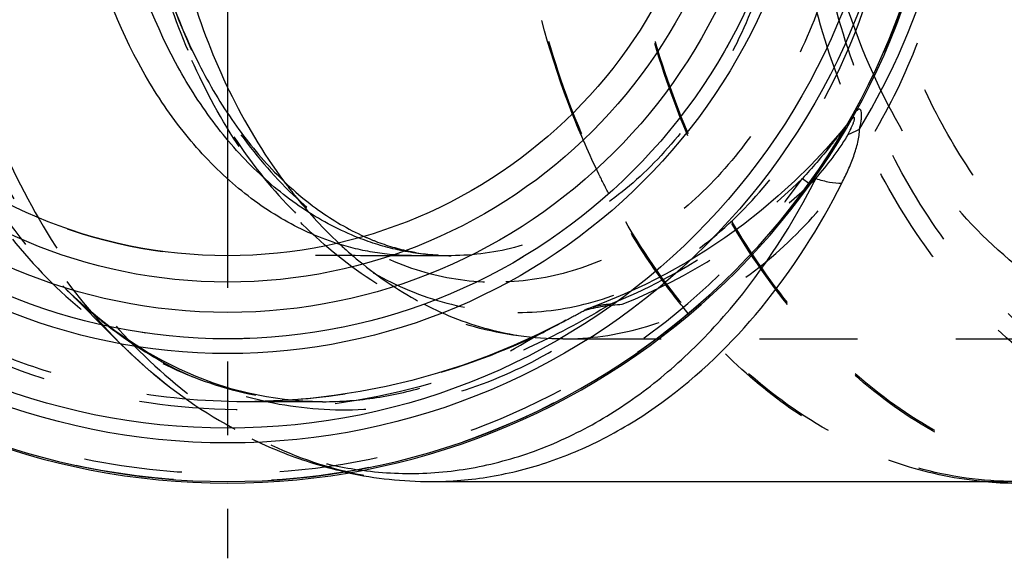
# Model space of a CAD drawing. Header units: millimetres. Extents: x 425 to 576, y 440 to 560.
# Tile 2 of 245: x 460 to 525, y 440 to 475. Entities that reach past the tile are written whole.
import ezdxf

# ---------------------------------------------------------------- set-up
doc = ezdxf.new("R2010")
doc.units = ezdxf.units.MM
doc.header["$LTSCALE"] = 65.185185
doc.linetypes.add('CENTER', pattern=[0.6, 0.375, -0.075, 0.075, -0.075])
doc.linetypes.add('HIDDEN', pattern=[0.2, 0.1, -0.1])
doc.layers.get('0').update_dxf_attribs({"linetype": 'CONTINUOUS'})
for name, color, linetype in [('ACHSEN_S', 7, 'CONTINUOUS'), ('KOERPER', 7, 'CONTINUOUS'), ('KONST.EL_MIT_GEO', 7, 'CONTINUOUS')]:
    doc.layers.add(name, color=color, linetype=linetype)

msp = doc.modelspace()

# ---------------------------------------------------------------- linework, layer by layer
at = {"color": 7, "linetype": 'Continuous'}
for radius in [39, 38.025]:
    msp.add_circle((473.453, 492.287), radius, dxfattribs=at)
at = {"layer": 'ACHSEN_S', "color": 2, "linetype": 'CENTER'}
msp.add_line((473.453, 560.312), (473.453, 439.688), dxfattribs=at)
at = {"layer": 'KOERPER', "color": 8, "linetype": 'HIDDEN'}
for p, q in [((488.295, 459.788), (485.813, 459.788)), ((462.517, 457.777), (466.352, 453.941)), ((504.1, 455.876), (504.036, 455.953)), ((495.717, 454.262), (538.988, 454.262)), ((479.743, 450.087), (474.586, 450.087))]:
    msp.add_line(p, q, dxfattribs=at)
at = {"layer": 'KOERPER', "color": 7, "linetype": 'Continuous'}
msp.add_line((486.939, 444.788), (525.779, 444.788), dxfattribs=at)
for centre, radius, start, end in [((473.453, 492.287), 47.6, 99.48156, 80.51844), ((473.453, 492.287), 47.5, 99.50827, 80.49173), ((525.781, 468.544), 23.857, 264.98653, 269.99499)]:
    msp.add_arc(centre, radius, start, end, dxfattribs=at)
at = {"layer": 'KOERPER', "color": 8, "linetype": 'HIDDEN'}
for centre, radius, start, end in [((473.453, 492.287), 32.5, 90.00004, 270), ((562.955, 490.707), 47.591, 198.68357, 198.85607), ((555.001, 489.286), 42.435, 204.28687, 204.44719)]:
    msp.add_arc(centre, radius, start, end, dxfattribs=at)
for points, knots in [([(525.779, 444.788), (523.574, 444.788), (519.06, 445.427), (512.655, 448.228), (506.807, 452.72), (501.724, 458.702), (497.576, 465.938), (494.503, 474.156), (492.615, 483.049), (491.978, 492.287), (492.615, 501.526), (494.503, 510.419), (497.576, 518.637), (501.724, 525.873), (506.807, 531.855), (512.655, 536.347), (519.06, 539.148), (523.574, 539.788), (525.779, 539.788)], [0, 0, 0, 0, 0.051644, 0.105164, 0.161986, 0.222854, 0.287817, 0.356348, 0.427487, 0.5, 0.572513, 0.643652, 0.712183, 0.777146, 0.838014, 0.894836, 0.948356, 1, 1, 1, 1]), ([(532.85, 444.688), (530.757, 444.688), (526.483, 445.26), (520.38, 447.776), (514.75, 451.829), (509.777, 457.256), (505.612, 463.862), (502.384, 471.421), (500.194, 479.681), (499.113, 488.364), (499.177, 497.179), (500.382, 505.83), (502.69, 514.026), (506.027, 521.492), (510.288, 527.978), (515.342, 533.263), (521.03, 537.154), (525.211, 538.742), (527.305, 539.237)], [0, 0, 0, 0, 0.051122, 0.103918, 0.159704, 0.219223, 0.282627, 0.349555, 0.419251, 0.490685, 0.56267, 0.633969, 0.703406, 0.769976, 0.832962, 0.892052, 0.94746, 1, 1, 1, 1]), ([(532.85, 444.788), (530.762, 444.788), (526.498, 445.359), (520.408, 447.868), (514.79, 451.912), (509.829, 457.326), (505.672, 463.916), (502.451, 471.458), (500.265, 479.698), (499.185, 488.361), (499.246, 497.157), (500.448, 505.788), (502.749, 513.967), (506.077, 521.418), (510.326, 527.891), (515.367, 533.167), (521.041, 537.052), (525.212, 538.64), (527.301, 539.135)], [0, 0, 0, 0, 0.05112, 0.103915, 0.159698, 0.219213, 0.282613, 0.349536, 0.419228, 0.490658, 0.562641, 0.63394, 0.703379, 0.769954, 0.832945, 0.892042, 0.947456, 1, 1, 1, 1]), ([(496.337, 469.22), (494.928, 472.817), (492.815, 480.437), (491.768, 492.287), (492.815, 504.138), (494.928, 511.757), (496.337, 515.354)], [0, 0, 0, 0, 0.246058, 0.499999, 0.753941, 1, 1, 1, 1]), ([(516.322, 471.832), (514.911, 474.959), (512.793, 481.702), (511.747, 492.287), (512.793, 502.872), (514.911, 509.615), (516.322, 512.742)], [0, 0, 0, 0, 0.245051, 0.499999, 0.754947, 1, 1, 1, 1]), ([(532.288, 456.203), (530.688, 457.131), (527.598, 459.439), (523.633, 463.879), (520.312, 469.244), (518.632, 473.233), (517.917, 475.325)], [0, 0, 0, 0, 0.227505, 0.470035, 0.728036, 1, 1, 1, 1]), ([(538.988, 454.262), (537.867, 454.262), (535.603, 454.464), (532.276, 455.363), (529.06, 456.842), (524.905, 459.607), (520.267, 464.444), (517.536, 469.161), (516.371, 471.724)], [0, 0, 0, 0, 0.111581, 0.224862, 0.341365, 0.462302, 0.719818, 1, 1, 1, 1]), ([(498.757, 463.907), (498.534, 464.333), (497.654, 466.069), (496.872, 467.855), (496.337, 469.22)], [0, 0, 0, 0, 0.246684, 1, 1, 1, 1]), ([(504.036, 455.953), (503.539, 456.547), (501.567, 459.05), (499.878, 461.773), (498.757, 463.907)], [0, 0, 0, 0, 0.243121, 1, 1, 1, 1]), ([(485.813, 459.788), (484.952, 459.788), (483.215, 459.926), (481.522, 460.336), (480.692, 460.605)], [0, 0, 0, 0, 0.496917, 1, 1, 1, 1]), ([(485.813, 459.788), (483.924, 459.788), (480.361, 459.786), (476.797, 459.8), (475.123, 459.83)], [0, 0, 0, 0, 0.530048, 1, 1, 1, 1]), ([(523.696, 444.779), (521.898, 444.936), (518.268, 445.677), (513.092, 447.979), (508.262, 451.405), (505.43, 454.293), (504.1, 455.876)], [0, 0, 0, 0, 0.234663, 0.477012, 0.731275, 1, 1, 1, 1])]:
    msp.add_open_spline(points, degree=3, knots=knots, dxfattribs=at)
at = {"layer": 'KOERPER', "color": 7, "linetype": 'Continuous'}
msp.add_open_spline([(480.692, 460.605), (479.412, 461.018), (476.876, 462.177), (473.427, 464.73), (470.34, 468.05), (466.738, 473.494), (463.651, 481.645), (462.832, 488.685), (462.832, 492.287)], degree=3, knots=[0, 0, 0, 0, 0.104561, 0.214646, 0.33139, 0.455063, 0.720024, 1, 1, 1, 1], dxfattribs=at)
at = {"layer": 'KONST.EL_MIT_GEO', "color": 8, "linetype": 'HIDDEN'}
for p, q in [((514.614, 468.55), (514.615, 468.551)), ((511.611, 464.908), (512.046, 464.596)), ((512.109, 464.529), (512.148, 464.566)), ((462.513, 457.78), (462.515, 457.778)), ((466.351, 453.942), (466.352, 453.941)), ((495.717, 454.262), (538.988, 454.262)), ((474.653, 450.088), (474.585, 450.087)), ((479.75, 450.087), (479.775, 450.087))]:
    msp.add_line(p, q, dxfattribs=at)
for points in [[(514.613, 468.548), (514.12, 467.95), (513.162, 466.853), (512.158, 465.786), (511.108, 464.752), (510.014, 463.752), (508.875, 462.789), (507.694, 461.864), (506.472, 460.979), (505.21, 460.137), (503.908, 459.339), (502.57, 458.587), (501.195, 457.883), (499.785, 457.228), (498.342, 456.624), (497.429, 456.275)], [(514.39, 468.196), (514.42, 468.247), (514.454, 468.302), (514.485, 468.353), (514.513, 468.399), (514.54, 468.44), (514.562, 468.475), (514.582, 468.504), (514.597, 468.526), (514.608, 468.542), (514.614, 468.55)], [(514.616, 468.553), (514.614, 468.549), (514.613, 468.548)], [(479.75, 450.087), (478.456, 450.126), (477.241, 450.232), (476.037, 450.406), (474.848, 450.645), (473.672, 450.951), (472.513, 451.32), (471.372, 451.752), (470.251, 452.244), (469.149, 452.797), (468.067, 453.409), (467.007, 454.078), (465.969, 454.803), (464.954, 455.583), (463.965, 456.417), (463.001, 457.302), (462.513, 457.78)], [(495.906, 455.495), (495.725, 455.399), (494.091, 454.577), (492.439, 453.824), (490.771, 453.14), (489.088, 452.526), (487.392, 451.98), (485.687, 451.504), (483.972, 451.097), (482.251, 450.759), (480.527, 450.49), (478.799, 450.29), (477.07, 450.158), (475.343, 450.094), (474.653, 450.088)]]:
    msp.add_lwpolyline(points, dxfattribs=at)
for radius in [47.5, 38.025]:
    msp.add_circle((473.453, 492.287), radius, dxfattribs=at)
at = {"layer": 'KONST.EL_MIT_GEO', "color": 7, "linetype": 'Continuous'}
for radius in [44.936, 43.954, 36.268, 34.257, 32.5]:
    msp.add_circle((473.453, 492.287), radius, dxfattribs=at)
at = {"layer": 'KONST.EL_MIT_GEO', "color": 8, "linetype": 'HIDDEN'}
for centre, radius, start, end in [((473.453, 492.287), 46.964, 35.66025, 324.33971), ((541.447, 452.286), 31.388, 149.07532, 149.54388), ((483.719, 493.612), 40.023, 292.20961, 314.17881), ((484.5, 493.965), 40.357, 292.04512, 312.46334), ((484.996, 493.357), 39.575, 312.52757, 313.24358), ((488.368, 473.605), 13.823, 258.30677, 259.5179), ((488.307, 473.249), 13.462, 259.49624, 269.94755), ((488.295, 476.059), 16.271, 266.92744, 269.99936), ((498.882, 452.333), 4.202, 110.22234, 114.56154), ((374.196, 683.959), 258.861, 298.04573, 298.35433), ((277.032, 866.779), 465.897, 297.71478, 298.02079), ((491.593, 479.18), 35.695, 224.99719, 226.53451), ((491.024, 478.581), 34.868, 226.53596, 227.71299), ((490.469, 477.969), 34.042, 227.71132, 229.31831), ((490.046, 477.48), 33.396, 229.32154, 229.93893), ((481.224, 473.867), 24.323, 254.39551, 257.94823), ((487.057, 471.332), 26.554, 257.29505, 257.85039), ((485.556, 469.141), 23.819, 261.65133, 262.39735)]:
    msp.add_arc(centre, radius, start, end, dxfattribs=at)
at = {"layer": 'KONST.EL_MIT_GEO', "color": 7, "linetype": 'Continuous'}
for centre, radius, start, end in [((475.492, 492.32), 46.633, 328.84734, 359.95176), ((485.053, 493.297), 39.491, 313.32107, 314.04049), ((468.008, 487.485), 49.898, 332.53281, 333.0988), ((486.944, 470.703), 25.915, 257.80329, 269.98979)]:
    msp.add_arc(centre, radius, start, end, dxfattribs=at)
at = {"layer": 'KONST.EL_MIT_GEO', "color": 8, "linetype": 'HIDDEN'}
for points, knots in [([(486.939, 539.788), (484.734, 539.788), (480.22, 539.148), (473.815, 536.347), (467.967, 531.855), (462.884, 525.873), (458.736, 518.637), (455.663, 510.419), (453.775, 501.526), (453.138, 492.287), (453.775, 483.049), (455.663, 474.156), (458.736, 465.938), (462.884, 458.702), (467.967, 452.72), (473.815, 448.228), (480.22, 445.427), (484.734, 444.788), (486.939, 444.788)], [0, 0, 0, 0, 0.051644, 0.105164, 0.161986, 0.222854, 0.287817, 0.356348, 0.427487, 0.5, 0.572513, 0.643652, 0.712183, 0.777146, 0.838014, 0.894836, 0.948356, 1, 1, 1, 1]), ([(542.177, 447.352), (540.091, 447.352), (535.821, 447.957), (529.762, 450.606), (524.229, 454.856), (519.421, 460.515), (515.497, 467.36), (512.59, 475.134), (510.803, 483.548), (510.201, 492.287), (510.803, 501.027), (512.59, 509.441), (515.497, 517.215), (519.421, 524.06), (524.229, 529.719), (529.762, 533.969), (535.821, 536.618), (540.091, 537.223), (542.177, 537.223)], [0, 0, 0, 0, 0.051645, 0.105164, 0.161986, 0.222854, 0.287817, 0.356348, 0.427487, 0.5, 0.572513, 0.643652, 0.712183, 0.777146, 0.838014, 0.894836, 0.948355, 1, 1, 1, 1]), ([(542.75, 448.333), (540.709, 448.333), (536.532, 448.925), (530.606, 451.517), (525.194, 455.674), (520.49, 461.209), (516.652, 467.905), (513.809, 475.509), (512.061, 483.739), (511.471, 492.287), (512.061, 500.836), (513.809, 509.066), (516.652, 516.67), (520.49, 523.366), (525.194, 528.901), (530.606, 533.058), (536.532, 535.65), (540.709, 536.242), (542.75, 536.242)], [0, 0, 0, 0, 0.051645, 0.105164, 0.161986, 0.222854, 0.287817, 0.356348, 0.427487, 0.5, 0.572513, 0.643652, 0.712183, 0.777146, 0.838014, 0.894836, 0.948355, 1, 1, 1, 1]), ([(498.847, 456.558), (497.204, 455.546), (493.792, 453.709), (486.58, 450.891), (476.962, 449.103), (465.261, 450.016), (454.202, 453.981), (444.597, 460.755), (437.163, 469.863), (432.463, 480.641), (430.856, 492.289), (432.464, 503.937), (437.164, 514.714), (444.598, 523.822), (454.204, 530.595), (465.264, 534.56), (476.964, 535.472), (486.581, 533.684), (493.793, 530.866), (497.204, 529.029), (498.847, 528.017)], [0, 0, 0, 0, 0.03118, 0.06242, 0.124863, 0.187358, 0.249875, 0.312403, 0.374936, 0.437471, 0.500006, 0.562542, 0.625077, 0.68761, 0.750138, 0.812656, 0.875152, 0.93759, 0.968824, 1, 1, 1, 1]), ([(474.585, 450.087), (471.813, 450.087), (467.638, 450.484), (462.243, 451.8), (456.997, 453.63), (450.811, 456.865), (444.293, 462.115), (438.928, 468.542), (434.931, 475.899), (432.462, 483.898), (431.62, 492.228), (432.439, 500.561), (434.886, 508.568), (438.862, 515.935), (444.209, 522.377), (450.713, 527.646), (456.89, 530.897), (462.13, 532.742), (467.522, 534.072), (471.696, 534.48), (474.468, 534.487)], [0, 0, 0, 0, 0.062484, 0.093764, 0.125045, 0.187535, 0.250027, 0.312519, 0.375012, 0.437505, 0.499999, 0.562492, 0.624985, 0.687479, 0.749971, 0.812463, 0.874953, 0.906235, 0.937515, 1, 1, 1, 1]), ([(479.743, 534.487), (477.729, 534.487), (473.622, 533.94), (467.774, 531.499), (462.431, 527.545), (457.786, 522.247), (453.994, 515.813), (451.184, 508.486), (449.457, 500.542), (448.875, 492.283), (449.458, 484.024), (451.187, 476.08), (453.998, 468.754), (457.791, 462.321), (462.437, 457.025), (467.781, 453.073), (473.629, 450.633), (477.736, 450.087), (479.75, 450.087)], [0, 0, 0, 0, 0.052496, 0.106501, 0.163461, 0.224212, 0.288908, 0.357098, 0.427872, 0.500011, 0.572151, 0.642922, 0.711109, 0.775801, 0.836547, 0.893503, 0.947506, 1, 1, 1, 1]), ([(466.351, 530.633), (461.713, 525.995), (457.368, 518.442), (454.337, 508.741), (452.78, 501.561), (452.005, 492.287), (452.78, 483.014), (454.337, 475.834), (457.368, 466.133), (461.713, 458.58), (466.351, 453.942)], [0, 0, 0, 0, 0.23607, 0.300478, 0.366244, 0.5, 0.633756, 0.699522, 0.76393, 1, 1, 1, 1]), ([(495.717, 454.262), (497.482, 454.262), (501.095, 454.775), (506.222, 457.017), (510.904, 460.613), (514.973, 465.402), (518.294, 471.194), (520.754, 477.773), (522.265, 484.892), (522.775, 492.287), (522.265, 499.683), (520.754, 506.802), (518.294, 513.381), (514.973, 519.173), (510.904, 523.962), (506.222, 527.558), (501.095, 529.8), (497.482, 530.312), (495.717, 530.312)], [0, 0, 0, 0, 0.051645, 0.105164, 0.161986, 0.222854, 0.287817, 0.356348, 0.427487, 0.5, 0.572513, 0.643652, 0.712183, 0.777146, 0.838014, 0.894836, 0.948355, 1, 1, 1, 1]), ([(492.717, 456.02), (494.4, 456.02), (497.847, 456.509), (502.737, 458.647), (507.203, 462.077), (512.526, 468.344), (516.162, 476.391), (518.038, 485.231), (518.525, 492.287), (518.038, 499.344), (516.162, 508.184), (512.526, 516.231), (507.203, 522.498), (502.737, 525.928), (497.847, 528.066), (494.4, 528.555), (492.717, 528.555)], [0, 0, 0, 0, 0.051691, 0.105258, 0.162132, 0.223055, 0.356218, 0.427422, 0.5, 0.572578, 0.643782, 0.776945, 0.837868, 0.894742, 0.948309, 1, 1, 1, 1]), ([(462.516, 526.797), (460.479, 524.76), (456.794, 519.987), (452.809, 511.618), (450.334, 502.218), (449.497, 492.289), (450.334, 482.361), (452.807, 472.96), (456.793, 464.591), (460.477, 459.817), (462.513, 457.78)], [0, 0, 0, 0, 0.114785, 0.237746, 0.367123, 0.499995, 0.632868, 0.762248, 0.885211, 1, 1, 1, 1]), ([(467.072, 492.483), (467.054, 487.793), (467.975, 480.794), (471.133, 472.272), (474.3, 466.714), (478.186, 462.118), (482.663, 458.665), (487.568, 456.512), (491.027, 456.02), (492.717, 456.02)], [0, 0, 0, 0, 0.286751, 0.423953, 0.554023, 0.675879, 0.789607, 0.89669, 1, 1, 1, 1]), ([(495.717, 454.262), (493.742, 454.262), (489.743, 454.808), (484.117, 457.181), (479.086, 460.923), (474.811, 465.814), (471.391, 471.64), (468.033, 480.443), (467.054, 487.663), (467.072, 492.483)], [0, 0, 0, 0, 0.112302, 0.226324, 0.343732, 0.46586, 0.593332, 0.725849, 1, 1, 1, 1]), ([(467.072, 492.43), (467.059, 488.004), (467.933, 481.4), (470.919, 473.36), (473.91, 468.116), (477.579, 463.781), (481.806, 460.525), (486.436, 458.494), (489.7, 458.03), (491.295, 458.03)], [0, 0, 0, 0, 0.28676, 0.423952, 0.554011, 0.67586, 0.789588, 0.896678, 1, 1, 1, 1]), ([(511.276, 492.287), (511.276, 488.101), (510.434, 481.857), (507.592, 474.26), (504.754, 469.308), (501.276, 465.215), (497.274, 462.142), (492.892, 460.225), (489.804, 459.788), (488.295, 459.788)], [0, 0, 0, 0, 0.28679, 0.42395, 0.553971, 0.675795, 0.789521, 0.896637, 1, 1, 1, 1]), ([(515.519, 492.287), (515.519, 487.875), (514.631, 481.293), (511.636, 473.285), (508.644, 468.065), (504.978, 463.751), (500.76, 460.511), (496.141, 458.492), (492.886, 458.03), (491.295, 458.03)], [0, 0, 0, 0, 0.28679, 0.42395, 0.553971, 0.675795, 0.789521, 0.896636, 1, 1, 1, 1]), ([(515.169, 469.363), (515.045, 469.231), (514.826, 468.914), (514.625, 468.59), (514.521, 468.417)], [0, 0, 0, 0, 0.472149, 1, 1, 1, 1]), ([(514.873, 468.848), (514.851, 468.826), (514.76, 468.729), (514.676, 468.627), (514.613, 468.548)], [0, 0, 0, 0, 0.239884, 1, 1, 1, 1]), ([(514.613, 468.548), (514.567, 468.491), (514.384, 468.26), (514.207, 468.025), (514.074, 467.848)], [0, 0, 0, 0, 0.248059, 1, 1, 1, 1]), ([(514.074, 467.848), (514.106, 467.872), (514.228, 467.972), (514.331, 468.095), (514.39, 468.196)], [0, 0, 0, 0, 0.257165, 1, 1, 1, 1]), ([(514.074, 467.848), (513.879, 467.591), (513.093, 466.582), (512.259, 465.611), (511.611, 464.908)], [0, 0, 0, 0, 0.252334, 1, 1, 1, 1]), ([(477.18, 464.744), (477.459, 464.368), (478.581, 462.921), (479.826, 461.567), (480.818, 460.633)], [0, 0, 0, 0, 0.255825, 1, 1, 1, 1]), ([(487.423, 459.811), (486.528, 459.859), (484.726, 460.106), (482.989, 460.641), (482.14, 460.975)], [0, 0, 0, 0, 0.495692, 1, 1, 1, 1]), ([(482.511, 461.068), (482.762, 460.955), (483.752, 460.54), (484.786, 460.231), (485.567, 460.069)], [0, 0, 0, 0, 0.257178, 1, 1, 1, 1]), ([(480.818, 460.633), (481.256, 460.221), (483.003, 458.678), (484.956, 457.363), (486.493, 456.57)], [0, 0, 0, 0, 0.257872, 1, 1, 1, 1]), ([(462.515, 457.778), (462.758, 457.535), (463.73, 456.592), (464.762, 455.71), (465.562, 455.092)], [0, 0, 0, 0, 0.25351, 1, 1, 1, 1]), ([(476.145, 450.08), (478.097, 449.664), (482.155, 449.317), (488.265, 450.331), (494.211, 452.78), (497.869, 455.193), (499.648, 456.558)], [0, 0, 0, 0, 0.238145, 0.479995, 0.732371, 1, 1, 1, 1]), ([(486.493, 456.57), (487.932, 455.827), (490.939, 454.665), (494.143, 454.262), (495.717, 454.262)], [0, 0, 0, 0, 0.507191, 1, 1, 1, 1]), ([(498.847, 456.558), (498.721, 456.549), (498.241, 456.503), (497.764, 456.398), (497.429, 456.275)], [0, 0, 0, 0, 0.26192, 1, 1, 1, 1]), ([(465.562, 455.092), (466.943, 454.025), (469.847, 452.161), (473.06, 450.893), (474.681, 450.441)], [0, 0, 0, 0, 0.509141, 1, 1, 1, 1]), ([(493.707, 454.332), (490.73, 452.973), (484.488, 450.838), (477.925, 450.093), (474.653, 450.088)], [0, 0, 0, 0, 0.49999, 1, 1, 1, 1]), ([(479.775, 450.087), (480.968, 450.089), (483.375, 450.279), (488.17, 451.394), (491.577, 453.011), (493.707, 454.332)], [0, 0, 0, 0, 0.24306, 0.489516, 1, 1, 1, 1]), ([(481.217, 445.428), (479.854, 445.735), (477.145, 446.576), (471.934, 449.102), (468.44, 451.853), (466.351, 453.942)], [0, 0, 0, 0, 0.241998, 0.48851, 1, 1, 1, 1]), ([(468.552, 451.92), (470.535, 450.253), (473.782, 448.117), (478.496, 446.293), (480.898, 445.75), (482.098, 445.574)], [0, 0, 0, 0, 0.513809, 0.759482, 1, 1, 1, 1])]:
    msp.add_open_spline(points, degree=3, knots=knots, dxfattribs=at)
at = {"layer": 'KONST.EL_MIT_GEO', "color": 7, "linetype": 'Continuous'}
for points, knots in [([(477.175, 519.825), (474.394, 516.08), (471.271, 509.422), (469.19, 499.908), (468.646, 492.283), (469.191, 484.657), (471.274, 475.144), (474.398, 468.488), (477.18, 464.744)], [0, 0, 0, 0, 0.239842, 0.368606, 0.500012, 0.631416, 0.760175, 1, 1, 1, 1]), ([(482.14, 460.975), (480.916, 461.456), (478.506, 462.724), (475.248, 465.359), (472.343, 468.694), (468.967, 474.066), (466.08, 481.994), (465.314, 488.806), (465.314, 492.287)], [0, 0, 0, 0, 0.105157, 0.215957, 0.333267, 0.457192, 0.721611, 1, 1, 1, 1]), ([(467.072, 492.43), (467.061, 488.9), (467.784, 482.028), (470.54, 474.025), (473.737, 468.633), (476.41, 465.352), (479.322, 462.796), (481.448, 461.545), (482.511, 461.068)], [0, 0, 0, 0, 0.288721, 0.56009, 0.684693, 0.799803, 0.904763, 1, 1, 1, 1]), ([(515.4, 468.196), (515.443, 468.37), (515.497, 468.628), (515.541, 468.964), (515.55, 469.19), (515.537, 469.369), (515.48, 469.504), (515.387, 469.522), (515.316, 469.492), (515.242, 469.437), (515.194, 469.39), (515.169, 469.363)], [0, 0, 0, 0, 0.320696, 0.470181, 0.606625, 0.720913, 0.801, 0.83557, 0.878598, 0.933948, 1, 1, 1, 1]), ([(514.651, 467.848), (514.716, 467.974), (514.81, 468.161), (514.923, 468.413), (514.986, 468.567), (515.028, 468.687), (515.054, 468.77), (515.072, 468.849), (515.081, 468.91), (515.067, 468.974), (514.997, 468.962), (514.942, 468.913), (514.897, 468.872), (514.873, 468.848)], [0, 0, 0, 0, 0.296138, 0.439658, 0.577727, 0.643468, 0.705695, 0.762312, 0.809515, 0.841578, 0.873905, 0.929991, 1, 1, 1, 1]), ([(514.228, 464.596), (514.378, 464.892), (514.662, 465.486), (515.029, 466.391), (515.268, 467.154), (515.385, 467.756), (515.407, 468.053), (515.4, 468.196)], [0, 0, 0, 0, 0.260764, 0.517725, 0.767457, 0.887164, 1, 1, 1, 1]), ([(514.651, 467.848), (514.717, 467.873), (514.973, 467.973), (515.222, 468.094), (515.4, 468.196)], [0, 0, 0, 0, 0.255168, 1, 1, 1, 1]), ([(512.506, 464.908), (512.904, 465.373), (513.48, 466.087), (514.184, 467.076), (514.512, 467.584), (514.651, 467.848)], [0, 0, 0, 0, 0.503638, 0.753994, 1, 1, 1, 1]), ([(512.506, 464.908), (512.805, 464.812), (513.372, 464.662), (513.957, 464.596), (514.228, 464.596)], [0, 0, 0, 0, 0.536118, 1, 1, 1, 1]), ([(482.405, 445.531), (483.818, 445.342), (486.693, 445.221), (490.993, 445.831), (495.196, 447.222), (499.227, 449.364), (503.021, 452.217), (507.781, 456.998), (510.662, 461.355), (512.281, 464.47)], [0, 0, 0, 0, 0.113549, 0.227603, 0.343966, 0.464194, 0.589456, 0.720477, 1, 1, 1, 1]), ([(486.939, 444.788), (488.268, 444.788), (490.949, 445.014), (494.897, 446.025), (498.727, 447.689), (503.696, 450.804), (509.322, 456.275), (512.739, 461.661), (514.228, 464.596)], [0, 0, 0, 0, 0.112491, 0.226526, 0.343511, 0.464585, 0.721389, 1, 1, 1, 1])]:
    msp.add_open_spline(points, degree=3, knots=knots, dxfattribs=at)
at = {"layer": 'KONST.EL_MIT_GEO', "color": 8, "linetype": 'HIDDEN'}
msp.add_open_spline([(497.135, 456.154), (497.949, 456.393), (498.801, 456.512), (499.648, 456.558)], degree=3, dxfattribs=at)

doc.saveas('drawing.dxf')
